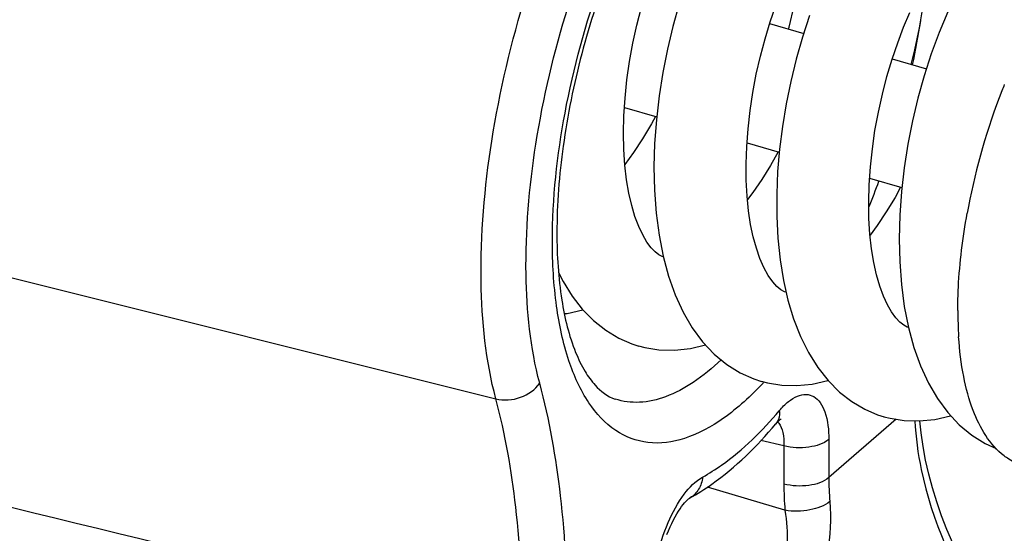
# Model space of a CAD drawing. Extents: x 0 to 594, y 0 to 420.
# Tile 87 of 93: x 552.86 to 558.72, y 255.4 to 258.46. Entities that reach past the tile are written whole.
import ezdxf

# ---------------------------------------------------------------- set-up
doc = ezdxf.new("R2010")
doc.units = 0
doc.header["$LTSCALE"] = 32.67
doc.layers.get('0').update_dxf_attribs({"linetype": 'CONTINUOUS'})
doc.layers.add('3_ALL_AXES', color=7, linetype='CONTINUOUS')

msp = doc.modelspace()

# ---------------------------------------------------------------- linework, layer by layer
at = {"color": 9, "linetype": 'CONTINUOUS'}
for p, q in [((551.6407, 257.2153), (555.6941, 256.1996)), ((557.2839, 256.2937), (557.2834, 256.2931)), ((558.0754, 256.0777), (557.6745, 255.7306)), ((557.4074, 255.92), (557.2707, 255.9507)), ((557.6745, 255.9583), (557.6745, 255.7306)), ((557.4074, 255.92), (557.4074, 255.6923)), ((557.4138, 255.5363), (556.9532, 255.6745))]:
    msp.add_line(p, q, dxfattribs=at)
at = {"color": 7, "linetype": 'CONTINUOUS'}
for p, q in [((556.6901, 257.0447), (556.684, 257.0468)), ((557.4202, 256.8339), (557.4117, 256.837)), ((558.1483, 256.6238), (558.1413, 256.6263)), ((556.503, 256.5273), (556.5448, 256.5138)), ((557.229, 256.318), (557.2741, 256.3032)), ((557.9648, 256.1051), (558.0031, 256.0928))]:
    msp.add_line(p, q, dxfattribs=at)
for points in [[(558.7667, 259.0834), (558.6998, 259.0154), (558.633, 258.9353), (558.5662, 258.8424), (558.5013, 258.7381), (558.4397, 258.6249), (558.3822, 258.5045), (558.3303, 258.3807), (558.2833, 258.2533), (558.2413, 258.1231), (558.2042, 257.9901), (558.1719, 257.8541), (558.1447, 257.7159), (558.1228, 257.5756), (558.1067, 257.4344), (558.0967, 257.2932), (558.093, 257.153), (558.0961, 257.0145), (558.1062, 256.8794), (558.1236, 256.7488), (558.1483, 256.624)], [(557.4349, 258.4009), (557.4379, 258.4115), (557.4686, 258.5402), (557.4933, 258.6658), (557.512, 258.7872), (557.5237, 258.895)], [(558.1637, 258.1905), (558.1859, 258.2769), (558.214, 258.4088), (558.2359, 258.5388), (558.2514, 258.6663), (558.2526, 258.684)], [(556.684, 257.0468), (556.6634, 257.0578), (556.6417, 257.0747), (556.6181, 257.0991), (556.5928, 257.133), (556.5675, 257.1756), (556.5436, 257.2261), (556.5216, 257.2843), (556.5021, 257.35), (556.4853, 257.423), (556.4716, 257.5033), (556.4616, 257.5902), (556.4554, 257.6834), (556.4534, 257.7819), (556.4557, 257.8845), (556.4625, 257.9904), (556.4737, 258.0984), (556.4892, 258.2075), (556.5088, 258.3166), (556.5323, 258.4246), (556.5594, 258.5307)], [(556.7852, 258.5517), (556.7474, 258.4172), (556.7148, 258.2808), (556.6874, 258.1427), (556.6653, 258.0025), (556.6489, 257.8615), (556.6386, 257.7202), (556.6346, 257.5798), (556.6375, 257.4411), (556.6473, 257.3055), (556.6645, 257.1742), (556.689, 257.0486)], [(557.4117, 256.837), (557.3894, 256.8494), (557.3659, 256.8688), (557.3408, 256.8966), (557.3144, 256.9342), (557.2888, 256.9806), (557.2651, 257.0345), (557.2438, 257.0957), (557.2252, 257.1637), (557.2096, 257.2384), (557.1972, 257.3196), (557.1885, 257.407), (557.1836, 257.5006), (557.1828, 257.5992), (557.1863, 257.702), (557.1942, 257.8078), (557.2064, 257.9155), (557.2228, 258.024), (557.2433, 258.1322), (557.2675, 258.2391), (557.2952, 258.3436), (557.3259, 258.4448), (557.3593, 258.5418)], [(558.1413, 256.6263), (558.1199, 256.6381), (558.0975, 256.6561), (558.0735, 256.6817), (558.0482, 256.7166), (558.0231, 256.76), (557.9993, 256.8115), (557.9775, 256.8708), (557.9581, 256.9379), (557.9417, 257.0121), (557.9285, 257.093), (557.919, 257.1803), (557.9133, 257.2735), (557.9118, 257.3718), (557.9146, 257.4743), (557.9218, 257.58), (557.9334, 257.6877), (557.9492, 257.7966), (557.9691, 257.9054), (557.9929, 258.0131), (558.0203, 258.1186), (558.0508, 258.221), (558.0841, 258.3191), (558.1196, 258.4122), (558.1568, 258.4994)], [(557.56, 258.4808), (557.5179, 258.3525), (557.4806, 258.2218), (557.4481, 258.0892), (557.4208, 257.9555), (557.3986, 257.821), (557.3816, 257.6864), (557.3702, 257.552), (557.3645, 257.4182), (557.3647, 257.2859), (557.3712, 257.1553), (557.3843, 257.028), (557.4041, 256.905)], [(556.6433, 257.88), (556.6194, 257.8362), (556.5666, 257.7481), (556.5124, 257.6658), (556.4612, 257.5954)], [(557.3728, 257.6694), (557.3273, 257.5891), (557.2754, 257.5056), (557.2223, 257.4279), (557.1906, 257.3858)], [(558.1017, 257.459), (558.0685, 257.3991), (558.016, 257.3128), (557.9621, 257.2324), (557.9196, 257.1748)], [(556.689, 257.0486), (556.7211, 256.9296), (556.7607, 256.8183), (556.8077, 256.7157), (556.8621, 256.6224), (556.9238, 256.5388), (556.9924, 256.4659), (557.0676, 256.404), (557.1474, 256.3545), (557.229, 256.318)], [(556.0667, 256.9525), (556.0941, 256.8971), (556.1478, 256.8107), (556.2084, 256.7332), (556.2752, 256.6654), (556.3478, 256.6078), (556.4246, 256.5616), (556.503, 256.5273)], [(557.4041, 256.905), (557.4308, 256.7872), (557.4646, 256.6756), (557.5054, 256.5711), (557.5534, 256.4745), (557.6084, 256.3866), (557.6703, 256.3081), (557.7384, 256.2401), (557.8117, 256.1831), (557.8882, 256.1379), (557.9648, 256.1051)], [(556.1013, 256.7068), (556.1182, 256.7085), (556.2116, 256.7299)], [(558.1483, 256.624), (558.1804, 256.5059), (558.2199, 256.3954), (558.2667, 256.2936), (558.3208, 256.2009), (558.3822, 256.1178), (558.4505, 256.0451), (558.5255, 255.9833), (558.6052, 255.9338), (558.6702, 255.9046)], [(556.5432, 256.5142), (556.5797, 256.5048), (556.664, 256.4912), (556.756, 256.4887), (556.8525, 256.4989), (556.9414, 256.5201)], [(557.2725, 256.3037), (557.3106, 256.2939), (557.3946, 256.2806), (557.484, 256.2781), (557.5763, 256.2875), (557.6695, 256.3087), (557.6698, 256.3088)], [(558.0017, 256.0932), (558.0391, 256.0835), (558.1228, 256.0702), (558.2122, 256.0676), (558.3047, 256.0768), (558.3983, 256.0981), (558.4001, 256.0988)], [(557.3594, 256.0497), (557.3606, 256.0511), (557.3679, 256.0593), (557.3744, 256.066), (557.3801, 256.0714), (557.3848, 256.0755), (557.3885, 256.0784), (557.3912, 256.0803), (557.3915, 256.0805)], [(558.6263, 254.9554), (558.5843, 255.0201), (558.5369, 255.0983), (558.4924, 255.1777), (558.4508, 255.258), (558.4124, 255.3392), (558.3771, 255.4211), (558.3451, 255.5033), (558.3163, 255.5859), (558.2909, 255.6686), (558.2688, 255.7511), (558.2503, 255.8334), (558.2351, 255.9152), (558.2235, 255.9964), (558.2163, 256.068)], [(556.712, 255.3909), (556.7211, 255.4143), (556.7305, 255.4368), (556.7403, 255.4582), (556.7502, 255.4784), (556.7602, 255.4973), (556.7701, 255.5147), (556.7799, 255.5307), (556.7895, 255.5453), (556.7987, 255.5582), (556.8075, 255.5696), (556.8156, 255.5795), (556.8231, 255.5877), (556.8297, 255.5945), (556.8354, 255.5998), (556.8401, 255.6037), (556.8436, 255.6064), (556.8459, 255.6079), (556.8469, 255.6085)]]:
    msp.add_lwpolyline(points, dxfattribs=at)
at = {"color": 9, "linetype": 'CONTINUOUS'}
for centre, radius, start, end in [((553.4101, 259.2082), 4.8705, 347.91019, 351.03282), ((553.3431, 259.1927), 4.9308, 337.9267, 339.8748), ((555.8171, 257.6625), 2.0062, 316.97816, 317.18464), ((559.3379, 255.6932), 1.9305, 180.02621, 184.66048), ((559.4258, 255.7314), 1.7513, 180.02613, 184.6702), ((556.7806, 255.7286), 0.1371, 298.87869, 300.45138)]:
    msp.add_arc(centre, radius, start, end, dxfattribs=at)
at = {"color": 7, "linetype": 'CONTINUOUS'}
for points, knots in [([(553.0573, 266.5516), (556.1102, 265.1554), (560.3527, 262.1065), (564.733, 256.898), (567.3168, 252.4932), (569.0246, 247.8504), (569.7712, 243.1905), (569.5432, 239.4152), (568.8315, 236.636), (568.3092, 235.3431), (568.0082, 234.7279)], [0, 0, 0, 0, 0.260954, 0.395137, 0.527625, 0.655751, 0.777521, 0.892019, 0.946755, 1, 1, 1, 1]), ([(557.5368, 260.1227), (557.4829, 260.1361), (557.3811, 260.1213), (557.249, 260.0565), (557.0683, 259.9261), (556.8387, 259.6704), (556.5875, 259.2718), (556.367, 258.7888), (556.1954, 258.2584), (556.0858, 257.7194), (556.0572, 257.3596), (556.0572, 257.1868)], [0, 0, 0, 0, 0.047603, 0.082665, 0.126402, 0.2376, 0.374756, 0.529283, 0.691638, 0.851832, 1, 1, 1, 1]), ([(556.0572, 257.1868), (556.0572, 257.0532), (556.0721, 256.812), (556.1381, 256.5342), (556.2177, 256.3679), (556.2893, 256.2662), (556.3581, 256.2131), (556.4038, 256.1979)], [0, 0, 0, 0, 0.365828, 0.659347, 0.774718, 0.868031, 1, 1, 1, 1]), ([(556.8468, 255.6085), (556.8924, 255.6336), (557.0836, 255.7553), (557.2468, 255.9168), (557.3594, 256.0497)], [0, 0, 0, 0, 0.229854, 1, 1, 1, 1])]:
    msp.add_open_spline(points, degree=3, knots=knots, dxfattribs=at)
at = {"color": 9, "linetype": 'CONTINUOUS'}
for points, knots in [([(553.0641, 266.5244), (556.115, 265.121), (560.3535, 262.0638), (564.7298, 256.8488), (567.3106, 252.4419), (569.0155, 247.8019), (569.7603, 243.1514), (569.5338, 239.3888), (568.826, 236.6236), (568.3071, 235.3388), (568.0082, 234.7279)], [0, 0, 0, 0, 0.261371, 0.395792, 0.528468, 0.656681, 0.778373, 0.892572, 0.947062, 1, 1, 1, 1]), ([(562.4436, 256.9979), (562.0108, 257.5458), (560.2188, 259.6669), (558.1487, 261.5542), (556.478, 262.7898)], [0, 0, 0, 0, 0.251503, 1, 1, 1, 1]), ([(556.0304, 257.1368), (556.0304, 257.3928), (556.0883, 257.9228), (556.2973, 258.6883), (556.5655, 259.2878), (556.827, 259.697), (557.027, 259.9409), (557.2316, 260.1253), (557.4359, 260.2444), (557.6373, 260.2924), (557.8278, 260.2581), (557.9891, 260.1422), (558.1142, 259.9593), (558.2047, 259.7185), (558.2392, 259.5368), (558.2517, 259.4385)], [0, 0, 0, 0, 0.157415, 0.325658, 0.486537, 0.558968, 0.623766, 0.679954, 0.727502, 0.767877, 0.804613, 0.84278, 0.886794, 0.939013, 1, 1, 1, 1]), ([(555.6941, 256.1996), (555.6337, 256.4262), (555.5825, 256.9434), (555.652, 257.7585), (555.8547, 258.6166), (556.0728, 259.1778), (556.2029, 259.4457)], [0, 0, 0, 0, 0.210628, 0.461425, 0.732466, 1, 1, 1, 1]), ([(555.9549, 256.2932), (555.8988, 256.5033), (555.8513, 256.9831), (555.9157, 257.739), (556.1038, 258.535), (556.3061, 259.0555), (556.4268, 259.304)], [0, 0, 0, 0, 0.210628, 0.461424, 0.732465, 1, 1, 1, 1]), ([(557.2834, 256.2931), (557.2115, 256.2162), (557.069, 256.0852), (556.8347, 255.9547), (556.6015, 255.9205), (556.3897, 256.0014), (556.2272, 256.1827), (556.1127, 256.4411), (556.0438, 256.7679), (556.0304, 257.0081), (556.0304, 257.1368)], [0, 0, 0, 0, 0.141888, 0.259026, 0.357005, 0.449155, 0.552067, 0.676683, 0.826482, 1, 1, 1, 1]), ([(557.0338, 256.4318), (556.9821, 256.3826), (556.8793, 256.2975), (556.7147, 256.208), (556.5536, 256.1698), (556.4499, 256.1827), (556.4038, 256.1979)], [0, 0, 0, 0, 0.304369, 0.566296, 0.793013, 1, 1, 1, 1]), ([(555.6941, 256.1996), (555.7417, 256.1875), (555.8435, 256.1953), (555.9289, 256.2538), (555.9549, 256.2932)], [0, 0, 0, 0, 0.509848, 1, 1, 1, 1]), ([(556.1207, 254.854), (556.1207, 255.1104), (556.0973, 255.5948), (556.0135, 256.0734), (555.9549, 256.2932)], [0, 0, 0, 0, 0.52992, 1, 1, 1, 1]), ([(557.38, 256.129), (557.3965, 256.1485), (557.4293, 256.1819), (557.4834, 256.2171), (557.5377, 256.2302), (557.5884, 256.2158), (557.6276, 256.1762), (557.6674, 256.0909), (557.6745, 256.0132), (557.6745, 255.9583)], [0, 0, 0, 0, 0.14764, 0.269464, 0.369674, 0.460847, 0.560763, 0.682162, 1, 1, 1, 1]), ([(555.8521, 254.8161), (555.8524, 255.0626), (555.8304, 255.5281), (555.7503, 255.9883), (555.6941, 256.1996)], [0, 0, 0, 0, 0.52994, 1, 1, 1, 1]), ([(556.9235, 255.7336), (556.9627, 255.7553), (557.1333, 255.8642), (557.2784, 256.0091), (557.38, 256.129)], [0, 0, 0, 0, 0.221858, 1, 1, 1, 1]), ([(557.38, 256.129), (557.3809, 256.1215), (557.3821, 256.0938), (557.3724, 256.0651), (557.3594, 256.0497)], [0, 0, 0, 0, 0.274025, 1, 1, 1, 1]), ([(557.3766, 256.0546), (557.3891, 256.0389), (557.4057, 255.9933), (557.4082, 255.9465), (557.4074, 255.92)], [0, 0, 0, 0, 0.430285, 1, 1, 1, 1]), ([(558.1857, 256.0684), (558.1912, 255.9711), (558.2464, 255.5646), (558.4186, 255.1779), (558.5918, 254.9187)], [0, 0, 0, 0, 0.238228, 1, 1, 1, 1]), ([(557.6745, 255.9583), (557.6426, 255.9306), (557.5486, 255.9034), (557.4555, 255.9072), (557.4074, 255.92)], [0, 0, 0, 0, 0.459311, 1, 1, 1, 1]), ([(556.629, 255.0528), (556.629, 255.1212), (556.6471, 255.2618), (556.71, 255.4589), (556.7991, 255.6234), (556.8802, 255.7098), (556.9235, 255.7336)], [0, 0, 0, 0, 0.268126, 0.55115, 0.806193, 1, 1, 1, 1]), ([(556.9235, 255.7336), (556.921, 255.7083), (556.9067, 255.6594), (556.8706, 255.6224), (556.8501, 255.6104)], [0, 0, 0, 0, 0.517106, 1, 1, 1, 1]), ([(557.6745, 255.7306), (557.6426, 255.7029), (557.5486, 255.6757), (557.4555, 255.6795), (557.4074, 255.6923)], [0, 0, 0, 0, 0.459311, 1, 1, 1, 1]), ([(557.6803, 255.5888), (557.6481, 255.5607), (557.5559, 255.5301), (557.4625, 255.5272), (557.4138, 255.5363)], [0, 0, 0, 0, 0.463164, 1, 1, 1, 1]), ([(557.6803, 255.5888), (557.6887, 255.4861), (557.6774, 255.2892), (557.6192, 255.0947), (557.5667, 255.0177)], [0, 0, 0, 0, 0.525002, 1, 1, 1, 1]), ([(557.4138, 255.5363), (557.424, 255.47), (557.4315, 255.3698), (557.4194, 255.2422), (557.4001, 255.183), (557.3855, 255.1586)], [0, 0, 0, 0, 0.524002, 0.777958, 1, 1, 1, 1])]:
    msp.add_open_spline(points, degree=3, knots=knots, dxfattribs=at)
for points in [[(557.3702, 256.0618), (557.3725, 256.0595), (557.3746, 256.0571), (557.3766, 256.0546)], [(551.8081, 255.7971), (553.156, 255.4698), (554.504, 255.1427), (555.8521, 254.8161)]]:
    msp.add_open_spline(points, degree=3, dxfattribs=at)
at = {"layer": '3_ALL_AXES', "color": 7, "linetype": 'CONTINUOUS'}
for p, q in [((557.3224, 258.4334), (557.5252, 258.3748)), ((558.0515, 258.2229), (558.2546, 258.1643)), ((556.4589, 257.9333), (556.6508, 257.8779)), ((557.1879, 257.7228), (557.38, 257.6674)), ((557.9172, 257.5123), (558.1093, 257.4568))]:
    msp.add_line(p, q, dxfattribs=at)
for centre, radius, start, end in [((562.4312, 256.5839), 3.9994, 158.75615, 169.04011), ((562.2519, 256.6511), 3.8079, 158.11883, 158.72034), ((562.2443, 256.6224), 3.8085, 169.07472, 169.67631), ((560.823, 256.7221), 2.3812, 179.92582, 183.67619)]:
    msp.add_arc(centre, radius, start, end, dxfattribs=at)
for points, knots in [([(558.4418, 256.7252), (558.4418, 256.7714), (558.447, 256.9657), (558.4709, 257.1593), (558.4974, 257.305)], [0, 0, 0, 0, 0.237816, 1, 1, 1, 1]), ([(558.7173, 255.8599), (558.6306, 255.926), (558.5356, 256.0914), (558.4697, 256.3402), (558.4519, 256.4897), (558.4467, 256.5694)], [0, 0, 0, 0, 0.421593, 0.691178, 1, 1, 1, 1]), ([(558.8314, 255.8016), (558.8008, 255.8104), (558.7612, 255.8286), (558.726, 255.8532), (558.7173, 255.8599)], [0, 0, 0, 0, 0.74319, 1, 1, 1, 1])]:
    msp.add_open_spline(points, degree=3, knots=knots, dxfattribs=at)

doc.saveas('drawing.dxf')
